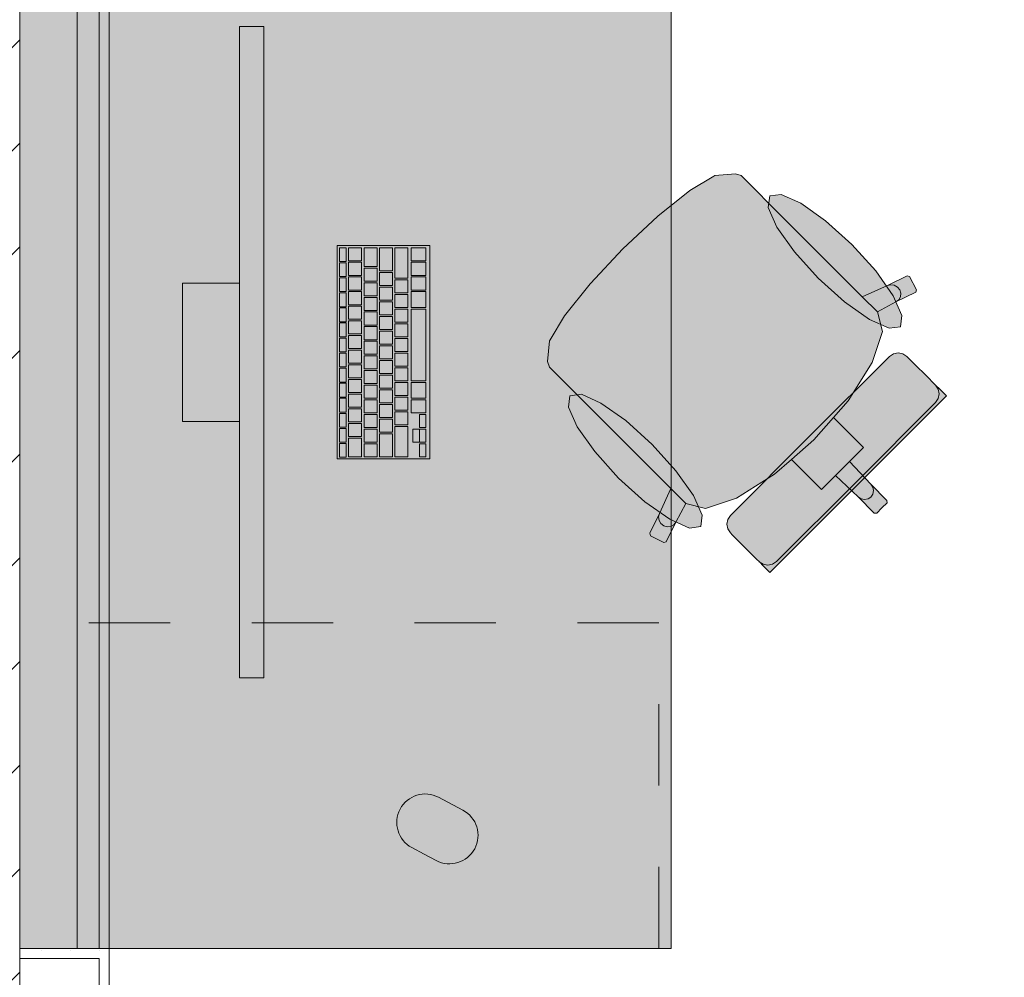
# Model space of a CAD drawing. Header units: metres. Extents: x -3.6 to 84.5, y -11 to 16.8.
# Tile 109 of 256: x 25.8 to 27, y 1 to 2.2. Entities that reach past the tile are written whole.
import ezdxf

# ---------------------------------------------------------------- set-up
doc = ezdxf.new("R2010")
doc.units = ezdxf.units.M
doc.header["$MEASUREMENT"] = 0
doc.linetypes.add('Strichlinie eng', pattern=[0.115, 0.075, -0.04])
doc.linetypes.add('Wipeout_Contour', pattern=[1, 0, -1])
for name, color, linetype in [('605 - Struktur.Wand Innen', 7, 'Continuous'), ('701 - Einrichtung.Möbel', 7, 'Continuous'), ('Neubau_606 - Struktur.Wand Innen Ausbau', 7, 'Continuous'), ('Neubau_653 - Abdeckung.TB Verkofferung', 7, 'Continuous')]:
    doc.layers.add(name, color=color, linetype=linetype)
pattern_1 = [(45, (0, 0), (-0.01767767, 0.01767767), [0, -0.025])]

msp = doc.modelspace()

# ---------------------------------------------------------------- hatches: boundary and pattern name
at = {"layer": '701 - Einrichtung.Möbel', "linetype": 'Continuous', "lineweight": 0, "true_color": 0x3a3a3a}
for points in [[(25.8, 3.01), (25.8, 1.01), (26.6, 1.01), (26.6, 2.21), (28, 2.21), (28, 3.01)], [(26.0999, 2.1421), (26.0699, 2.1421), (26.0699, 1.3421), (26.0999, 1.3421)], [(26.7223, 1.923), (26.7028, 1.9425), (26.6861, 1.9592), (26.6791, 1.9615), (26.6539, 1.9592), (26.6524, 1.9586), (26.623, 1.9407), (26.5839, 1.9093), (26.5833, 1.9088), (26.5409, 1.8691), (26.8591, 1.5509), (26.8653, 1.5571), (26.8652, 1.5602), (26.8453, 1.5801), (26.8193, 1.608), (26.8365, 1.6251), (26.8204, 1.6412), (26.7995, 1.6621), (26.8174, 1.6826), (26.847, 1.7294), (26.8597, 1.7677), (26.8536, 1.7916), (26.8763, 1.8039), (26.9006, 1.8159), (26.9016, 1.8189), (26.8931, 1.835), (26.8901, 1.8361), (26.8658, 1.824), (26.835, 1.8102)], [(26.8222, 1.8744), (26.7899, 1.9036), (26.7594, 1.9251), (26.7352, 1.9359), (26.7212, 1.9341), (26.7194, 1.9201), (26.7301, 1.8959), (26.7517, 1.8654), (26.7809, 1.8331), (26.8132, 1.8039), (26.8438, 1.7823), (26.8679, 1.7716), (26.8819, 1.7733), (26.8837, 1.7874), (26.873, 1.8115), (26.8514, 1.842)], [(26.3039, 1.8731), (26.1899, 1.8731), (26.1899, 1.6111), (26.3039, 1.6111)], [(26.2009, 1.8621), (26.2009, 1.8704), (26.2007, 1.8706), (26.1931, 1.8706), (26.1929, 1.8704), (26.1929, 1.8538), (26.1931, 1.8536), (26.2007, 1.8536), (26.2009, 1.8538)], [(26.2199, 1.8626), (26.2199, 1.8704), (26.2197, 1.8706), (26.2041, 1.8706), (26.2039, 1.8704), (26.2039, 1.8548), (26.2041, 1.8546), (26.2197, 1.8546), (26.2199, 1.8548)], [(26.2389, 1.8591), (26.2389, 1.8704), (26.2387, 1.8706), (26.2231, 1.8706), (26.2229, 1.8704), (26.2229, 1.8478), (26.2231, 1.8476), (26.2387, 1.8476), (26.2389, 1.8478)], [(26.2579, 1.8564), (26.2579, 1.8704), (26.2577, 1.8706), (26.2421, 1.8706), (26.2419, 1.8704), (26.2419, 1.8423), (26.2421, 1.8421), (26.2577, 1.8421), (26.2579, 1.8423)], [(26.2769, 1.8519), (26.2769, 1.8704), (26.2767, 1.8706), (26.2611, 1.8706), (26.2609, 1.8704), (26.2609, 1.8333), (26.2611, 1.8331), (26.2767, 1.8331), (26.2769, 1.8333)], [(26.2989, 1.8626), (26.2989, 1.8704), (26.2987, 1.8706), (26.2811, 1.8706), (26.2809, 1.8704), (26.2809, 1.8548), (26.2811, 1.8546), (26.2987, 1.8546), (26.2989, 1.8548)], [(26.4869, 1.6877), (26.5997, 1.5749), (26.5859, 1.5442), (26.5739, 1.5199), (26.5749, 1.5168), (26.591, 1.5084), (26.594, 1.5093), (26.606, 1.5336), (26.6184, 1.5564), (26.6423, 1.5503), (26.6806, 1.5629), (26.7273, 1.5925), (26.7478, 1.6105), (26.7687, 1.5896), (26.7848, 1.5735), (26.802, 1.5906), (26.8298, 1.5646), (26.8497, 1.5447), (26.8529, 1.5447), (26.8591, 1.5509), (26.5409, 1.8691), (26.5011, 1.8267), (26.5006, 1.8261), (26.4692, 1.7869), (26.4514, 1.7576), (26.4508, 1.756), (26.4484, 1.7309), (26.4507, 1.7239), (26.4675, 1.7071)], [(26.2009, 1.8436), (26.2009, 1.8519), (26.2007, 1.8521), (26.1931, 1.8521), (26.1929, 1.8519), (26.1929, 1.8353), (26.1931, 1.8351), (26.2007, 1.8351), (26.2009, 1.8353)], [(26.2199, 1.8446), (26.2199, 1.8524), (26.2197, 1.8526), (26.2041, 1.8526), (26.2039, 1.8524), (26.2039, 1.8368), (26.2041, 1.8366), (26.2197, 1.8366), (26.2199, 1.8368)], [(26.2989, 1.8446), (26.2989, 1.8524), (26.2987, 1.8526), (26.2811, 1.8526), (26.2809, 1.8524), (26.2809, 1.8368), (26.2811, 1.8366), (26.2987, 1.8366), (26.2989, 1.8368)], [(26.2389, 1.8376), (26.2389, 1.8454), (26.2387, 1.8456), (26.2231, 1.8456), (26.2229, 1.8454), (26.2229, 1.8298), (26.2231, 1.8296), (26.2387, 1.8296), (26.2389, 1.8298)], [(26.2579, 1.8321), (26.2579, 1.8399), (26.2577, 1.8401), (26.2421, 1.8401), (26.2419, 1.8399), (26.2419, 1.8243), (26.2421, 1.8241), (26.2577, 1.8241), (26.2579, 1.8243)], [(26.0699, 1.6571), (26.0699, 1.8271), (25.9999, 1.8271), (25.9999, 1.6571)], [(26.2009, 1.8251), (26.2009, 1.8334), (26.2007, 1.8336), (26.1931, 1.8336), (26.1929, 1.8334), (26.1929, 1.8168), (26.1931, 1.8166), (26.2007, 1.8166), (26.2009, 1.8168)], [(26.2199, 1.8266), (26.2199, 1.8344), (26.2197, 1.8346), (26.2041, 1.8346), (26.2039, 1.8344), (26.2039, 1.8188), (26.2041, 1.8186), (26.2197, 1.8186), (26.2199, 1.8188)], [(26.2389, 1.8196), (26.2389, 1.8274), (26.2387, 1.8276), (26.2231, 1.8276), (26.2229, 1.8274), (26.2229, 1.8118), (26.2231, 1.8116), (26.2387, 1.8116), (26.2389, 1.8118)], [(26.2769, 1.8231), (26.2769, 1.8309), (26.2767, 1.8311), (26.2611, 1.8311), (26.2609, 1.8309), (26.2609, 1.8153), (26.2611, 1.8151), (26.2767, 1.8151), (26.2769, 1.8153)], [(26.2989, 1.8266), (26.2989, 1.8344), (26.2987, 1.8346), (26.2811, 1.8346), (26.2809, 1.8344), (26.2809, 1.8188), (26.2811, 1.8186), (26.2987, 1.8186), (26.2989, 1.8188)], [(26.2009, 1.8066), (26.2009, 1.8149), (26.2007, 1.8151), (26.1931, 1.8151), (26.1929, 1.8149), (26.1929, 1.7983), (26.1931, 1.7981), (26.2007, 1.7981), (26.2009, 1.7983)], [(26.2199, 1.8086), (26.2199, 1.8164), (26.2197, 1.8166), (26.2041, 1.8166), (26.2039, 1.8164), (26.2039, 1.8008), (26.2041, 1.8006), (26.2197, 1.8006), (26.2199, 1.8008)], [(26.2579, 1.8141), (26.2579, 1.8219), (26.2577, 1.8221), (26.2421, 1.8221), (26.2419, 1.8219), (26.2419, 1.8063), (26.2421, 1.8061), (26.2577, 1.8061), (26.2579, 1.8063)], [(26.2989, 1.8069), (26.2989, 1.8164), (26.2987, 1.8166), (26.2811, 1.8166), (26.2809, 1.8164), (26.2809, 1.7973), (26.2811, 1.7971), (26.2987, 1.7971), (26.2989, 1.7973)], [(26.2389, 1.8016), (26.2389, 1.8094), (26.2387, 1.8096), (26.2231, 1.8096), (26.2229, 1.8094), (26.2229, 1.7938), (26.2231, 1.7936), (26.2387, 1.7936), (26.2389, 1.7938)], [(26.2579, 1.7961), (26.2579, 1.8039), (26.2577, 1.8041), (26.2421, 1.8041), (26.2419, 1.8039), (26.2419, 1.7883), (26.2421, 1.7881), (26.2577, 1.7881), (26.2579, 1.7883)], [(26.2769, 1.8051), (26.2769, 1.8129), (26.2767, 1.8131), (26.2611, 1.8131), (26.2609, 1.8129), (26.2609, 1.7973), (26.2611, 1.7971), (26.2767, 1.7971), (26.2769, 1.7973)], [(26.2009, 1.7881), (26.2009, 1.7964), (26.2007, 1.7966), (26.1931, 1.7966), (26.1929, 1.7964), (26.1929, 1.7798), (26.1931, 1.7796), (26.2007, 1.7796), (26.2009, 1.7798)], [(26.2199, 1.7906), (26.2199, 1.7984), (26.2197, 1.7986), (26.2041, 1.7986), (26.2039, 1.7984), (26.2039, 1.7828), (26.2041, 1.7826), (26.2197, 1.7826), (26.2199, 1.7828)], [(26.2389, 1.7836), (26.2389, 1.7914), (26.2387, 1.7916), (26.2231, 1.7916), (26.2229, 1.7914), (26.2229, 1.7758), (26.2231, 1.7756), (26.2387, 1.7756), (26.2389, 1.7758)], [(26.2769, 1.7871), (26.2769, 1.7949), (26.2767, 1.7951), (26.2611, 1.7951), (26.2609, 1.7949), (26.2609, 1.7793), (26.2611, 1.7791), (26.2767, 1.7791), (26.2769, 1.7793)], [(26.2989, 1.7511), (26.2989, 1.7949), (26.2987, 1.7951), (26.2811, 1.7951), (26.2809, 1.7949), (26.2809, 1.7073), (26.2811, 1.7071), (26.2987, 1.7071), (26.2989, 1.7073)], [(26.2009, 1.7696), (26.2009, 1.7779), (26.2007, 1.7781), (26.1931, 1.7781), (26.1929, 1.7779), (26.1929, 1.7613), (26.1931, 1.7611), (26.2007, 1.7611), (26.2009, 1.7613)], [(26.2199, 1.7726), (26.2199, 1.7804), (26.2197, 1.7806), (26.2041, 1.7806), (26.2039, 1.7804), (26.2039, 1.7648), (26.2041, 1.7646), (26.2197, 1.7646), (26.2199, 1.7648)], [(26.2579, 1.7781), (26.2579, 1.7859), (26.2577, 1.7861), (26.2421, 1.7861), (26.2419, 1.7859), (26.2419, 1.7703), (26.2421, 1.7701), (26.2577, 1.7701), (26.2579, 1.7703)], [(26.2389, 1.7656), (26.2389, 1.7734), (26.2387, 1.7736), (26.2231, 1.7736), (26.2229, 1.7734), (26.2229, 1.7578), (26.2231, 1.7576), (26.2387, 1.7576), (26.2389, 1.7578)], [(26.2579, 1.7601), (26.2579, 1.7679), (26.2577, 1.7681), (26.2421, 1.7681), (26.2419, 1.7679), (26.2419, 1.7523), (26.2421, 1.7521), (26.2577, 1.7521), (26.2579, 1.7523)], [(26.2769, 1.7691), (26.2769, 1.7769), (26.2767, 1.7771), (26.2611, 1.7771), (26.2609, 1.7769), (26.2609, 1.7613), (26.2611, 1.7611), (26.2767, 1.7611), (26.2769, 1.7613)], [(26.2009, 1.7511), (26.2009, 1.7594), (26.2007, 1.7596), (26.1931, 1.7596), (26.1929, 1.7594), (26.1929, 1.7428), (26.1931, 1.7426), (26.2007, 1.7426), (26.2009, 1.7428)], [(26.2199, 1.7546), (26.2199, 1.7624), (26.2197, 1.7626), (26.2041, 1.7626), (26.2039, 1.7624), (26.2039, 1.7468), (26.2041, 1.7466), (26.2197, 1.7466), (26.2199, 1.7468)], [(26.2389, 1.7476), (26.2389, 1.7554), (26.2387, 1.7556), (26.2231, 1.7556), (26.2229, 1.7554), (26.2229, 1.7398), (26.2231, 1.7396), (26.2387, 1.7396), (26.2389, 1.7398)], [(26.2769, 1.7511), (26.2769, 1.7589), (26.2767, 1.7591), (26.2611, 1.7591), (26.2609, 1.7589), (26.2609, 1.7433), (26.2611, 1.7431), (26.2767, 1.7431), (26.2769, 1.7433)], [(26.2199, 1.7366), (26.2199, 1.7444), (26.2197, 1.7446), (26.2041, 1.7446), (26.2039, 1.7444), (26.2039, 1.7288), (26.2041, 1.7286), (26.2197, 1.7286), (26.2199, 1.7288)], [(26.2579, 1.7421), (26.2579, 1.7499), (26.2577, 1.7501), (26.2421, 1.7501), (26.2419, 1.7499), (26.2419, 1.7343), (26.2421, 1.7341), (26.2577, 1.7341), (26.2579, 1.7343)], [(26.2009, 1.7326), (26.2009, 1.7409), (26.2007, 1.7411), (26.1931, 1.7411), (26.1929, 1.7409), (26.1929, 1.7243), (26.1931, 1.7241), (26.2007, 1.7241), (26.2009, 1.7243)], [(26.2389, 1.7296), (26.2389, 1.7374), (26.2387, 1.7376), (26.2231, 1.7376), (26.2229, 1.7374), (26.2229, 1.7218), (26.2231, 1.7216), (26.2387, 1.7216), (26.2389, 1.7218)], [(26.2579, 1.7241), (26.2579, 1.7319), (26.2577, 1.7321), (26.2421, 1.7321), (26.2419, 1.7319), (26.2419, 1.7163), (26.2421, 1.7161), (26.2577, 1.7161), (26.2579, 1.7163)], [(26.2769, 1.7331), (26.2769, 1.7409), (26.2767, 1.7411), (26.2611, 1.7411), (26.2609, 1.7409), (26.2609, 1.7253), (26.2611, 1.7251), (26.2767, 1.7251), (26.2769, 1.7253)], [(26.8682, 1.737), (26.7706, 1.6394), (26.8297, 1.5802), (26.9382, 1.6887), (26.9329, 1.694), (26.9305, 1.6964), (26.925, 1.7019), (26.9225, 1.7043), (26.9154, 1.7115), (26.898, 1.7289), (26.8922, 1.7346), (26.8898, 1.7371), (26.8849, 1.7404), (26.879, 1.7415), (26.8732, 1.7403)], [(26.2009, 1.7141), (26.2009, 1.7224), (26.2007, 1.7226), (26.1931, 1.7226), (26.1929, 1.7224), (26.1929, 1.7058), (26.1931, 1.7056), (26.2007, 1.7056), (26.2009, 1.7058)], [(26.2199, 1.7186), (26.2199, 1.7264), (26.2197, 1.7266), (26.2041, 1.7266), (26.2039, 1.7264), (26.2039, 1.7108), (26.2041, 1.7106), (26.2197, 1.7106), (26.2199, 1.7108)], [(26.2389, 1.7116), (26.2389, 1.7194), (26.2387, 1.7196), (26.2231, 1.7196), (26.2229, 1.7194), (26.2229, 1.7038), (26.2231, 1.7036), (26.2387, 1.7036), (26.2389, 1.7038)], [(26.2769, 1.7151), (26.2769, 1.7229), (26.2767, 1.7231), (26.2611, 1.7231), (26.2609, 1.7229), (26.2609, 1.7073), (26.2611, 1.7071), (26.2767, 1.7071), (26.2769, 1.7073)], [(26.2199, 1.7006), (26.2199, 1.7084), (26.2197, 1.7086), (26.2041, 1.7086), (26.2039, 1.7084), (26.2039, 1.6928), (26.2041, 1.6926), (26.2197, 1.6926), (26.2199, 1.6928)], [(26.2579, 1.7061), (26.2579, 1.7139), (26.2577, 1.7141), (26.2421, 1.7141), (26.2419, 1.7139), (26.2419, 1.6983), (26.2421, 1.6981), (26.2577, 1.6981), (26.2579, 1.6983)], [(26.2009, 1.6956), (26.2009, 1.7039), (26.2007, 1.7041), (26.1931, 1.7041), (26.1929, 1.7039), (26.1929, 1.6873), (26.1931, 1.6871), (26.2007, 1.6871), (26.2009, 1.6873)], [(26.2389, 1.6936), (26.2389, 1.7014), (26.2387, 1.7016), (26.2231, 1.7016), (26.2229, 1.7014), (26.2229, 1.6858), (26.2231, 1.6856), (26.2387, 1.6856), (26.2389, 1.6858)], [(26.2579, 1.6881), (26.2579, 1.6959), (26.2577, 1.6961), (26.2421, 1.6961), (26.2419, 1.6959), (26.2419, 1.6803), (26.2421, 1.6801), (26.2577, 1.6801), (26.2579, 1.6803)], [(26.2769, 1.6971), (26.2769, 1.7049), (26.2767, 1.7051), (26.2611, 1.7051), (26.2609, 1.7049), (26.2609, 1.6893), (26.2611, 1.6891), (26.2767, 1.6891), (26.2769, 1.6893)], [(26.2989, 1.6954), (26.2989, 1.7049), (26.2987, 1.7051), (26.2811, 1.7051), (26.2809, 1.7049), (26.2809, 1.6858), (26.2811, 1.6856), (26.2987, 1.6856), (26.2989, 1.6858)], [(26.2009, 1.6771), (26.2009, 1.6854), (26.2007, 1.6856), (26.1931, 1.6856), (26.1929, 1.6854), (26.1929, 1.6688), (26.1931, 1.6686), (26.2007, 1.6686), (26.2009, 1.6688)], [(26.2199, 1.6826), (26.2199, 1.6904), (26.2197, 1.6906), (26.2041, 1.6906), (26.2039, 1.6904), (26.2039, 1.6748), (26.2041, 1.6746), (26.2197, 1.6746), (26.2199, 1.6748)], [(26.2389, 1.6756), (26.2389, 1.6834), (26.2387, 1.6836), (26.2231, 1.6836), (26.2229, 1.6834), (26.2229, 1.6678), (26.2231, 1.6676), (26.2387, 1.6676), (26.2389, 1.6678)], [(26.2769, 1.6791), (26.2769, 1.6869), (26.2767, 1.6871), (26.2611, 1.6871), (26.2609, 1.6869), (26.2609, 1.6713), (26.2611, 1.6711), (26.2767, 1.6711), (26.2769, 1.6713)], [(26.2989, 1.6756), (26.2989, 1.6834), (26.2987, 1.6836), (26.2811, 1.6836), (26.2809, 1.6834), (26.2809, 1.6678), (26.2811, 1.6676), (26.2987, 1.6676), (26.2989, 1.6678)], [(26.5356, 1.5877), (26.5679, 1.5585), (26.5985, 1.537), (26.6226, 1.5262), (26.6366, 1.528), (26.6384, 1.542), (26.6277, 1.5662), (26.6061, 1.5967), (26.5769, 1.629), (26.5446, 1.6582), (26.514, 1.6798), (26.4899, 1.6905), (26.4759, 1.6887), (26.4741, 1.6747), (26.4848, 1.6506), (26.5064, 1.6201)], [(26.2199, 1.6646), (26.2199, 1.6724), (26.2197, 1.6726), (26.2041, 1.6726), (26.2039, 1.6724), (26.2039, 1.6568), (26.2041, 1.6566), (26.2197, 1.6566), (26.2199, 1.6568)], [(26.2579, 1.6701), (26.2579, 1.6779), (26.2577, 1.6781), (26.2421, 1.6781), (26.2419, 1.6779), (26.2419, 1.6623), (26.2421, 1.6621), (26.2577, 1.6621), (26.2579, 1.6623)], [(26.2769, 1.6611), (26.2769, 1.6689), (26.2767, 1.6691), (26.2611, 1.6691), (26.2609, 1.6689), (26.2609, 1.6533), (26.2611, 1.6531), (26.2767, 1.6531), (26.2769, 1.6533)], [(26.2009, 1.6586), (26.2009, 1.6669), (26.2007, 1.6671), (26.1931, 1.6671), (26.1929, 1.6669), (26.1929, 1.6503), (26.1931, 1.6501), (26.2007, 1.6501), (26.2009, 1.6503)], [(26.2389, 1.6576), (26.2389, 1.6654), (26.2387, 1.6656), (26.2231, 1.6656), (26.2229, 1.6654), (26.2229, 1.6498), (26.2231, 1.6496), (26.2387, 1.6496), (26.2389, 1.6498)], [(26.2579, 1.6521), (26.2579, 1.6599), (26.2577, 1.6601), (26.2421, 1.6601), (26.2419, 1.6599), (26.2419, 1.6443), (26.2421, 1.6441), (26.2577, 1.6441), (26.2579, 1.6443)], [(26.2989, 1.6576), (26.2989, 1.6654), (26.2987, 1.6656), (26.2911, 1.6656), (26.2909, 1.6654), (26.2909, 1.6498), (26.2911, 1.6496), (26.2987, 1.6496), (26.2989, 1.6498)], [(26.2009, 1.6401), (26.2009, 1.6484), (26.2007, 1.6486), (26.1931, 1.6486), (26.1929, 1.6484), (26.1929, 1.6318), (26.1931, 1.6316), (26.2007, 1.6316), (26.2009, 1.6318)], [(26.2199, 1.6466), (26.2199, 1.6544), (26.2197, 1.6546), (26.2041, 1.6546), (26.2039, 1.6544), (26.2039, 1.6388), (26.2041, 1.6386), (26.2197, 1.6386), (26.2199, 1.6388)], [(26.2389, 1.6396), (26.2389, 1.6474), (26.2387, 1.6476), (26.2231, 1.6476), (26.2229, 1.6474), (26.2229, 1.6318), (26.2231, 1.6316), (26.2387, 1.6316), (26.2389, 1.6318)], [(26.2769, 1.6324), (26.2769, 1.6509), (26.2767, 1.6511), (26.2611, 1.6511), (26.2609, 1.6509), (26.2609, 1.6138), (26.2611, 1.6136), (26.2767, 1.6136), (26.2769, 1.6138)], [(26.2909, 1.6396), (26.2909, 1.6474), (26.2907, 1.6476), (26.2831, 1.6476), (26.2829, 1.6474), (26.2829, 1.6318), (26.2831, 1.6316), (26.2907, 1.6316), (26.2909, 1.6318)], [(26.2989, 1.6396), (26.2989, 1.6474), (26.2987, 1.6476), (26.2911, 1.6476), (26.2909, 1.6474), (26.2909, 1.6318), (26.2911, 1.6316), (26.2987, 1.6316), (26.2989, 1.6318)], [(26.2199, 1.6251), (26.2199, 1.6364), (26.2197, 1.6366), (26.2041, 1.6366), (26.2039, 1.6364), (26.2039, 1.6138), (26.2041, 1.6136), (26.2197, 1.6136), (26.2199, 1.6138)], [(26.2579, 1.6279), (26.2579, 1.6419), (26.2577, 1.6421), (26.2421, 1.6421), (26.2419, 1.6419), (26.2419, 1.6138), (26.2421, 1.6136), (26.2577, 1.6136), (26.2579, 1.6138)], [(26.673, 1.5418), (26.6696, 1.5368), (26.6684, 1.5309), (26.6696, 1.5251), (26.6729, 1.5202), (26.6753, 1.5177), (26.6811, 1.5119), (26.6985, 1.4946), (26.7056, 1.4874), (26.7081, 1.485), (26.7136, 1.4794), (26.716, 1.477), (26.7213, 1.4718), (26.8297, 1.5802), (26.7706, 1.6394)], [(26.2009, 1.6216), (26.2009, 1.6299), (26.2007, 1.6301), (26.1931, 1.6301), (26.1929, 1.6299), (26.1929, 1.6133), (26.1931, 1.6131), (26.2007, 1.6131), (26.2009, 1.6133)], [(26.2389, 1.6216), (26.2389, 1.6294), (26.2387, 1.6296), (26.2231, 1.6296), (26.2229, 1.6294), (26.2229, 1.6138), (26.2231, 1.6136), (26.2387, 1.6136), (26.2389, 1.6138)], [(26.2989, 1.6216), (26.2989, 1.6294), (26.2987, 1.6296), (26.2911, 1.6296), (26.2909, 1.6294), (26.2909, 1.6138), (26.2911, 1.6136), (26.2987, 1.6136), (26.2989, 1.6138)], [(26.2966, 1.1258), (26.3116, 1.1179, 1), (26.3444, 1.1797), (26.3144, 1.1956, 0.994302), (26.2816, 1.1338)]]:
    msp.add_hatch(color=250, dxfattribs=at).paths.add_polyline_path(points)
at = {"layer": 'Neubau_606 - Struktur.Wand Innen Ausbau', "linetype": 'Continuous', "lineweight": 0, "true_color": 0x000000}
h = msp.add_hatch(dxfattribs=at)
h.set_pattern_fill('Gips_0001', color=18, style=0, pattern_type=2)
h.set_pattern_definition(pattern_1)
h.paths.add_polyline_path([(25.8975, 0.9975), (25.91, 1.01), (25.8975, 1.01)])
h = msp.add_hatch(dxfattribs=at)
h.set_pattern_fill('Gips_0001', color=18, style=0, pattern_type=2)
h.set_pattern_definition(pattern_1)
h.paths.add_polyline_path([(25.8975, 0.9975), (25.91, 0.9975), (25.91, 1.01)])
h = msp.add_hatch(dxfattribs=at)
h.set_pattern_fill('Gips_0001', color=18, style=0, pattern_type=2)
h.set_pattern_definition(pattern_1)
h.paths.add_polyline_path([(25.8975, 0.9975), (25.8975, 0.255), (25.91, 0.255), (25.91, 0.9975)])
at = {"layer": 'Neubau_653 - Abdeckung.TB Verkofferung', "linetype": 'Continuous', "lineweight": 0, "true_color": 0x000000}
h = msp.add_hatch(dxfattribs=at)
h.set_pattern_fill('Gips_0001', color=18, style=0, pattern_type=2)
h.set_pattern_definition(pattern_1)
h.paths.add_polyline_path([(25.91, 1.01), (25.91, 5.0505), (25.8975, 5.0505), (25.8975, 1.01)])

# ---------------------------------------------------------------- linework, layer by layer
at = {"layer": '701 - Einrichtung.Möbel', "color": 7, "linetype": 'Continuous', "lineweight": 5, "true_color": 0xebebeb}
for p, q in [((26.6539, 1.9592), (26.6791, 1.9615)), ((26.6791, 1.9615), (26.6861, 1.9592)), ((26.623, 1.9407), (26.6524, 1.9586)), ((26.6524, 1.9586), (26.6539, 1.9592)), ((26.6861, 1.9592), (26.7028, 1.9425)), ((26.5839, 1.9093), (26.623, 1.9407)), ((26.7028, 1.9425), (26.7223, 1.923)), ((26.7223, 1.923), (26.835, 1.8102)), ((26.5409, 1.8691), (26.5833, 1.9088)), ((26.5833, 1.9088), (26.5839, 1.9093)), ((26.5409, 1.8691), (26.5011, 1.8267)), ((26.5011, 1.8267), (26.5006, 1.8261)), ((26.8658, 1.824), (26.8901, 1.8361)), ((26.8901, 1.8361), (26.8931, 1.835)), ((26.8931, 1.835), (26.9016, 1.8189)), ((26.5006, 1.8261), (26.4692, 1.7869)), ((26.835, 1.8102), (26.8658, 1.824)), ((26.8658, 1.824), (26.8699, 1.8251)), ((26.8699, 1.8251), (26.8743, 1.8245)), ((26.8743, 1.8245), (26.8781, 1.8223)), ((26.9006, 1.8159), (26.8763, 1.8039)), ((26.8781, 1.8223), (26.8809, 1.8189)), ((26.8809, 1.8189), (26.8822, 1.8146)), ((26.8822, 1.8146), (26.8818, 1.8103)), ((26.9016, 1.8189), (26.9006, 1.8159)), ((26.8535, 1.7918), (26.835, 1.8102)), ((26.8763, 1.8039), (26.8536, 1.7916)), ((26.8797, 1.8065), (26.8763, 1.8039)), ((26.8818, 1.8103), (26.8797, 1.8065)), ((26.8535, 1.7918), (26.8536, 1.7916)), ((26.8536, 1.7916), (26.8597, 1.7677)), ((26.4692, 1.7869), (26.4514, 1.7576)), ((26.8597, 1.7677), (26.847, 1.7294)), ((26.4508, 1.756), (26.4484, 1.7309)), ((26.4514, 1.7576), (26.4508, 1.756)), ((26.4484, 1.7309), (26.4507, 1.7239)), ((26.7706, 1.6394), (26.8682, 1.737)), ((26.8682, 1.737), (26.8732, 1.7403)), ((26.8732, 1.7403), (26.879, 1.7415)), ((26.879, 1.7415), (26.8849, 1.7404)), ((26.8849, 1.7404), (26.8898, 1.7371)), ((26.8898, 1.7371), (26.8922, 1.7346)), ((26.8922, 1.7346), (26.898, 1.7289)), ((26.4507, 1.7239), (26.4675, 1.7071)), ((26.847, 1.7294), (26.8174, 1.6826)), ((26.898, 1.7289), (26.9154, 1.7115)), ((26.4675, 1.7071), (26.4869, 1.6877)), ((26.9154, 1.7115), (26.9225, 1.7043)), ((26.9225, 1.7043), (26.925, 1.7019)), ((26.9283, 1.6969), (26.925, 1.7019)), ((26.925, 1.7019), (26.9305, 1.6964)), ((26.9294, 1.6911), (26.9283, 1.6969)), ((26.9305, 1.6964), (26.9329, 1.694)), ((26.9329, 1.694), (26.9382, 1.6887)), ((26.4869, 1.6877), (26.5997, 1.5749)), ((26.8174, 1.6826), (26.7995, 1.6621)), ((26.9382, 1.6887), (26.8297, 1.5802)), ((26.9249, 1.6803), (26.9282, 1.6852)), ((26.9282, 1.6852), (26.9294, 1.6911)), ((26.8273, 1.5827), (26.9249, 1.6803)), ((26.7995, 1.6621), (26.7754, 1.6346)), ((26.7995, 1.6621), (26.8204, 1.6412)), ((26.7706, 1.6394), (26.673, 1.5418)), ((26.7478, 1.6105), (26.7754, 1.6346)), ((26.8204, 1.6412), (26.8365, 1.6251)), ((26.8365, 1.6251), (26.8193, 1.608)), ((26.7273, 1.5925), (26.7478, 1.6105)), ((26.7478, 1.6105), (26.7687, 1.5896)), ((26.802, 1.5906), (26.8107, 1.5993)), ((26.8193, 1.608), (26.8107, 1.5993)), ((26.8193, 1.608), (26.8453, 1.5801)), ((26.6806, 1.5629), (26.7273, 1.5925)), ((26.7687, 1.5896), (26.7848, 1.5735)), ((26.7848, 1.5735), (26.802, 1.5906)), ((26.802, 1.5906), (26.8298, 1.5646)), ((26.5997, 1.5749), (26.5859, 1.5442)), ((26.6182, 1.5564), (26.5997, 1.5749)), ((26.7213, 1.4718), (26.8297, 1.5802)), ((26.8273, 1.5827), (26.7297, 1.4851)), ((26.8453, 1.5801), (26.8478, 1.5765)), ((26.8453, 1.5801), (26.8652, 1.5602)), ((26.8478, 1.5765), (26.8487, 1.5722)), ((26.6423, 1.5503), (26.6806, 1.5629)), ((26.8298, 1.5646), (26.8335, 1.5622)), ((26.8298, 1.5646), (26.8497, 1.5447)), ((26.8335, 1.5622), (26.8378, 1.5612)), ((26.8378, 1.5612), (26.8421, 1.562)), ((26.8421, 1.562), (26.8456, 1.5643)), ((26.848, 1.5679), (26.8456, 1.5643)), ((26.8487, 1.5722), (26.848, 1.5679)), ((26.8652, 1.5602), (26.8653, 1.5571)), ((26.606, 1.5336), (26.6184, 1.5564)), ((26.6182, 1.5564), (26.6184, 1.5564)), ((26.6184, 1.5564), (26.6423, 1.5503)), ((26.8529, 1.5447), (26.8591, 1.5509)), ((26.8653, 1.5571), (26.8591, 1.5509)), ((26.5859, 1.5442), (26.5739, 1.5199)), ((26.5859, 1.5442), (26.5848, 1.54)), ((26.5848, 1.54), (26.5854, 1.5357)), ((26.6696, 1.5368), (26.6684, 1.5309)), ((26.673, 1.5418), (26.6696, 1.5368)), ((26.8497, 1.5447), (26.8529, 1.5447)), ((26.5854, 1.5357), (26.5876, 1.5318)), ((26.5876, 1.5318), (26.5911, 1.5291)), ((26.5911, 1.5291), (26.5953, 1.5278)), ((26.594, 1.5093), (26.606, 1.5336)), ((26.5953, 1.5278), (26.5996, 1.5282)), ((26.5996, 1.5282), (26.6034, 1.5303)), ((26.6034, 1.5303), (26.606, 1.5336)), ((26.6684, 1.5309), (26.6696, 1.5251)), ((26.6696, 1.5251), (26.6729, 1.5202)), ((26.5739, 1.5199), (26.5749, 1.5168)), ((26.5749, 1.5168), (26.591, 1.5084)), ((26.6729, 1.5202), (26.6753, 1.5177)), ((26.6753, 1.5177), (26.6811, 1.5119)), ((26.6811, 1.5119), (26.6985, 1.4946)), ((26.591, 1.5084), (26.594, 1.5093)), ((26.6985, 1.4946), (26.7056, 1.4874)), ((26.7056, 1.4874), (26.7081, 1.485)), ((26.7081, 1.485), (26.7136, 1.4794)), ((26.713, 1.4817), (26.7081, 1.4849)), ((26.7189, 1.4805), (26.713, 1.4817)), ((26.7136, 1.4794), (26.716, 1.477)), ((26.716, 1.477), (26.7213, 1.4718)), ((26.7247, 1.4817), (26.7189, 1.4805)), ((26.7297, 1.4851), (26.7247, 1.4817))]:
    msp.add_line(p, q, dxfattribs=at)
at = {"layer": '701 - Einrichtung.Möbel', "color": 7, "linetype": 'Strichlinie eng', "lineweight": 5, "true_color": 0xebebeb}
for p, q in [((26.585, 1.41), (25.8, 1.41)), ((26.585, 1.01), (26.585, 1.41))]:
    msp.add_line(p, q, dxfattribs=at)
at = {"layer": '701 - Einrichtung.Möbel', "color": 7, "linetype": 'Continuous', "lineweight": 5, "true_color": 0xebebeb, "flags": 128}
for points in [[(25.8, 3.01), (25.8, 1.01), (26.6, 1.01), (26.6, 2.21), (28, 2.21), (28, 3.01)], [(26.0999, 2.1421), (26.0999, 1.3421), (26.0699, 1.3421), (26.0699, 2.1421)], [(26.8222, 1.8744), (26.8514, 1.842), (26.873, 1.8115), (26.8837, 1.7874), (26.8819, 1.7733), (26.8679, 1.7716), (26.8438, 1.7823), (26.8132, 1.8039), (26.7809, 1.8331), (26.7517, 1.8654), (26.7301, 1.8959), (26.7194, 1.9201), (26.7212, 1.9341), (26.7352, 1.9359), (26.7594, 1.9251), (26.7899, 1.9036)], [(26.3039, 1.8731), (26.3039, 1.6111), (26.1899, 1.6111), (26.1899, 1.8731)], [(26.2009, 1.8621), (26.2009, 1.8538), (26.2007, 1.8536), (26.1931, 1.8536), (26.1929, 1.8538), (26.1929, 1.8704), (26.1931, 1.8706), (26.2007, 1.8706), (26.2009, 1.8704)], [(26.2199, 1.8626), (26.2199, 1.8548), (26.2197, 1.8546), (26.2041, 1.8546), (26.2039, 1.8548), (26.2039, 1.8704), (26.2041, 1.8706), (26.2197, 1.8706), (26.2199, 1.8704)], [(26.2389, 1.8591), (26.2389, 1.8478), (26.2387, 1.8476), (26.2231, 1.8476), (26.2229, 1.8478), (26.2229, 1.8704), (26.2231, 1.8706), (26.2387, 1.8706), (26.2389, 1.8704)], [(26.2579, 1.8564), (26.2579, 1.8423), (26.2577, 1.8421), (26.2421, 1.8421), (26.2419, 1.8423), (26.2419, 1.8704), (26.2421, 1.8706), (26.2577, 1.8706), (26.2579, 1.8704)], [(26.2769, 1.8519), (26.2769, 1.8333), (26.2767, 1.8331), (26.2611, 1.8331), (26.2609, 1.8333), (26.2609, 1.8704), (26.2611, 1.8706), (26.2767, 1.8706), (26.2769, 1.8704)], [(26.2989, 1.8626), (26.2989, 1.8548), (26.2987, 1.8546), (26.2811, 1.8546), (26.2809, 1.8548), (26.2809, 1.8704), (26.2811, 1.8706), (26.2987, 1.8706), (26.2989, 1.8704)], [(26.2009, 1.8436), (26.2009, 1.8353), (26.2007, 1.8351), (26.1931, 1.8351), (26.1929, 1.8353), (26.1929, 1.8519), (26.1931, 1.8521), (26.2007, 1.8521), (26.2009, 1.8519)], [(26.2199, 1.8446), (26.2199, 1.8368), (26.2197, 1.8366), (26.2041, 1.8366), (26.2039, 1.8368), (26.2039, 1.8524), (26.2041, 1.8526), (26.2197, 1.8526), (26.2199, 1.8524)], [(26.2989, 1.8446), (26.2989, 1.8368), (26.2987, 1.8366), (26.2811, 1.8366), (26.2809, 1.8368), (26.2809, 1.8524), (26.2811, 1.8526), (26.2987, 1.8526), (26.2989, 1.8524)], [(26.2389, 1.8376), (26.2389, 1.8298), (26.2387, 1.8296), (26.2231, 1.8296), (26.2229, 1.8298), (26.2229, 1.8454), (26.2231, 1.8456), (26.2387, 1.8456), (26.2389, 1.8454)], [(26.2579, 1.8321), (26.2579, 1.8243), (26.2577, 1.8241), (26.2421, 1.8241), (26.2419, 1.8243), (26.2419, 1.8399), (26.2421, 1.8401), (26.2577, 1.8401), (26.2579, 1.8399)], [(26.0699, 1.6571), (25.9999, 1.6571), (25.9999, 1.8271), (26.0699, 1.8271)], [(26.2009, 1.8251), (26.2009, 1.8168), (26.2007, 1.8166), (26.1931, 1.8166), (26.1929, 1.8168), (26.1929, 1.8334), (26.1931, 1.8336), (26.2007, 1.8336), (26.2009, 1.8334)], [(26.2199, 1.8266), (26.2199, 1.8188), (26.2197, 1.8186), (26.2041, 1.8186), (26.2039, 1.8188), (26.2039, 1.8344), (26.2041, 1.8346), (26.2197, 1.8346), (26.2199, 1.8344)], [(26.2389, 1.8196), (26.2389, 1.8118), (26.2387, 1.8116), (26.2231, 1.8116), (26.2229, 1.8118), (26.2229, 1.8274), (26.2231, 1.8276), (26.2387, 1.8276), (26.2389, 1.8274)], [(26.2769, 1.8231), (26.2769, 1.8153), (26.2767, 1.8151), (26.2611, 1.8151), (26.2609, 1.8153), (26.2609, 1.8309), (26.2611, 1.8311), (26.2767, 1.8311), (26.2769, 1.8309)], [(26.2989, 1.8266), (26.2989, 1.8188), (26.2987, 1.8186), (26.2811, 1.8186), (26.2809, 1.8188), (26.2809, 1.8344), (26.2811, 1.8346), (26.2987, 1.8346), (26.2989, 1.8344)], [(26.2009, 1.8066), (26.2009, 1.7983), (26.2007, 1.7981), (26.1931, 1.7981), (26.1929, 1.7983), (26.1929, 1.8149), (26.1931, 1.8151), (26.2007, 1.8151), (26.2009, 1.8149)], [(26.2199, 1.8086), (26.2199, 1.8008), (26.2197, 1.8006), (26.2041, 1.8006), (26.2039, 1.8008), (26.2039, 1.8164), (26.2041, 1.8166), (26.2197, 1.8166), (26.2199, 1.8164)], [(26.2579, 1.8141), (26.2579, 1.8063), (26.2577, 1.8061), (26.2421, 1.8061), (26.2419, 1.8063), (26.2419, 1.8219), (26.2421, 1.8221), (26.2577, 1.8221), (26.2579, 1.8219)], [(26.2989, 1.8069), (26.2989, 1.7973), (26.2987, 1.7971), (26.2811, 1.7971), (26.2809, 1.7973), (26.2809, 1.8164), (26.2811, 1.8166), (26.2987, 1.8166), (26.2989, 1.8164)], [(26.2389, 1.8016), (26.2389, 1.7938), (26.2387, 1.7936), (26.2231, 1.7936), (26.2229, 1.7938), (26.2229, 1.8094), (26.2231, 1.8096), (26.2387, 1.8096), (26.2389, 1.8094)], [(26.2579, 1.7961), (26.2579, 1.7883), (26.2577, 1.7881), (26.2421, 1.7881), (26.2419, 1.7883), (26.2419, 1.8039), (26.2421, 1.8041), (26.2577, 1.8041), (26.2579, 1.8039)], [(26.2769, 1.8051), (26.2769, 1.7973), (26.2767, 1.7971), (26.2611, 1.7971), (26.2609, 1.7973), (26.2609, 1.8129), (26.2611, 1.8131), (26.2767, 1.8131), (26.2769, 1.8129)], [(26.2009, 1.7881), (26.2009, 1.7798), (26.2007, 1.7796), (26.1931, 1.7796), (26.1929, 1.7798), (26.1929, 1.7964), (26.1931, 1.7966), (26.2007, 1.7966), (26.2009, 1.7964)], [(26.2199, 1.7906), (26.2199, 1.7828), (26.2197, 1.7826), (26.2041, 1.7826), (26.2039, 1.7828), (26.2039, 1.7984), (26.2041, 1.7986), (26.2197, 1.7986), (26.2199, 1.7984)], [(26.2389, 1.7836), (26.2389, 1.7758), (26.2387, 1.7756), (26.2231, 1.7756), (26.2229, 1.7758), (26.2229, 1.7914), (26.2231, 1.7916), (26.2387, 1.7916), (26.2389, 1.7914)], [(26.2769, 1.7871), (26.2769, 1.7793), (26.2767, 1.7791), (26.2611, 1.7791), (26.2609, 1.7793), (26.2609, 1.7949), (26.2611, 1.7951), (26.2767, 1.7951), (26.2769, 1.7949)], [(26.2989, 1.7511), (26.2989, 1.7073), (26.2987, 1.7071), (26.2811, 1.7071), (26.2809, 1.7073), (26.2809, 1.7949), (26.2811, 1.7951), (26.2987, 1.7951), (26.2989, 1.7949)], [(26.2009, 1.7696), (26.2009, 1.7613), (26.2007, 1.7611), (26.1931, 1.7611), (26.1929, 1.7613), (26.1929, 1.7779), (26.1931, 1.7781), (26.2007, 1.7781), (26.2009, 1.7779)], [(26.2199, 1.7726), (26.2199, 1.7648), (26.2197, 1.7646), (26.2041, 1.7646), (26.2039, 1.7648), (26.2039, 1.7804), (26.2041, 1.7806), (26.2197, 1.7806), (26.2199, 1.7804)], [(26.2579, 1.7781), (26.2579, 1.7703), (26.2577, 1.7701), (26.2421, 1.7701), (26.2419, 1.7703), (26.2419, 1.7859), (26.2421, 1.7861), (26.2577, 1.7861), (26.2579, 1.7859)], [(26.2389, 1.7656), (26.2389, 1.7578), (26.2387, 1.7576), (26.2231, 1.7576), (26.2229, 1.7578), (26.2229, 1.7734), (26.2231, 1.7736), (26.2387, 1.7736), (26.2389, 1.7734)], [(26.2579, 1.7601), (26.2579, 1.7523), (26.2577, 1.7521), (26.2421, 1.7521), (26.2419, 1.7523), (26.2419, 1.7679), (26.2421, 1.7681), (26.2577, 1.7681), (26.2579, 1.7679)], [(26.2769, 1.7691), (26.2769, 1.7613), (26.2767, 1.7611), (26.2611, 1.7611), (26.2609, 1.7613), (26.2609, 1.7769), (26.2611, 1.7771), (26.2767, 1.7771), (26.2769, 1.7769)], [(26.2009, 1.7511), (26.2009, 1.7428), (26.2007, 1.7426), (26.1931, 1.7426), (26.1929, 1.7428), (26.1929, 1.7594), (26.1931, 1.7596), (26.2007, 1.7596), (26.2009, 1.7594)], [(26.2199, 1.7546), (26.2199, 1.7468), (26.2197, 1.7466), (26.2041, 1.7466), (26.2039, 1.7468), (26.2039, 1.7624), (26.2041, 1.7626), (26.2197, 1.7626), (26.2199, 1.7624)], [(26.2389, 1.7476), (26.2389, 1.7398), (26.2387, 1.7396), (26.2231, 1.7396), (26.2229, 1.7398), (26.2229, 1.7554), (26.2231, 1.7556), (26.2387, 1.7556), (26.2389, 1.7554)], [(26.2769, 1.7511), (26.2769, 1.7433), (26.2767, 1.7431), (26.2611, 1.7431), (26.2609, 1.7433), (26.2609, 1.7589), (26.2611, 1.7591), (26.2767, 1.7591), (26.2769, 1.7589)], [(26.2199, 1.7366), (26.2199, 1.7288), (26.2197, 1.7286), (26.2041, 1.7286), (26.2039, 1.7288), (26.2039, 1.7444), (26.2041, 1.7446), (26.2197, 1.7446), (26.2199, 1.7444)], [(26.2579, 1.7421), (26.2579, 1.7343), (26.2577, 1.7341), (26.2421, 1.7341), (26.2419, 1.7343), (26.2419, 1.7499), (26.2421, 1.7501), (26.2577, 1.7501), (26.2579, 1.7499)], [(26.2009, 1.7326), (26.2009, 1.7243), (26.2007, 1.7241), (26.1931, 1.7241), (26.1929, 1.7243), (26.1929, 1.7409), (26.1931, 1.7411), (26.2007, 1.7411), (26.2009, 1.7409)], [(26.2389, 1.7296), (26.2389, 1.7218), (26.2387, 1.7216), (26.2231, 1.7216), (26.2229, 1.7218), (26.2229, 1.7374), (26.2231, 1.7376), (26.2387, 1.7376), (26.2389, 1.7374)], [(26.2579, 1.7241), (26.2579, 1.7163), (26.2577, 1.7161), (26.2421, 1.7161), (26.2419, 1.7163), (26.2419, 1.7319), (26.2421, 1.7321), (26.2577, 1.7321), (26.2579, 1.7319)], [(26.2769, 1.7331), (26.2769, 1.7253), (26.2767, 1.7251), (26.2611, 1.7251), (26.2609, 1.7253), (26.2609, 1.7409), (26.2611, 1.7411), (26.2767, 1.7411), (26.2769, 1.7409)], [(26.2009, 1.7141), (26.2009, 1.7058), (26.2007, 1.7056), (26.1931, 1.7056), (26.1929, 1.7058), (26.1929, 1.7224), (26.1931, 1.7226), (26.2007, 1.7226), (26.2009, 1.7224)], [(26.2199, 1.7186), (26.2199, 1.7108), (26.2197, 1.7106), (26.2041, 1.7106), (26.2039, 1.7108), (26.2039, 1.7264), (26.2041, 1.7266), (26.2197, 1.7266), (26.2199, 1.7264)], [(26.2389, 1.7116), (26.2389, 1.7038), (26.2387, 1.7036), (26.2231, 1.7036), (26.2229, 1.7038), (26.2229, 1.7194), (26.2231, 1.7196), (26.2387, 1.7196), (26.2389, 1.7194)], [(26.2769, 1.7151), (26.2769, 1.7073), (26.2767, 1.7071), (26.2611, 1.7071), (26.2609, 1.7073), (26.2609, 1.7229), (26.2611, 1.7231), (26.2767, 1.7231), (26.2769, 1.7229)], [(26.2199, 1.7006), (26.2199, 1.6928), (26.2197, 1.6926), (26.2041, 1.6926), (26.2039, 1.6928), (26.2039, 1.7084), (26.2041, 1.7086), (26.2197, 1.7086), (26.2199, 1.7084)], [(26.2579, 1.7061), (26.2579, 1.6983), (26.2577, 1.6981), (26.2421, 1.6981), (26.2419, 1.6983), (26.2419, 1.7139), (26.2421, 1.7141), (26.2577, 1.7141), (26.2579, 1.7139)], [(26.2009, 1.6956), (26.2009, 1.6873), (26.2007, 1.6871), (26.1931, 1.6871), (26.1929, 1.6873), (26.1929, 1.7039), (26.1931, 1.7041), (26.2007, 1.7041), (26.2009, 1.7039)], [(26.2389, 1.6936), (26.2389, 1.6858), (26.2387, 1.6856), (26.2231, 1.6856), (26.2229, 1.6858), (26.2229, 1.7014), (26.2231, 1.7016), (26.2387, 1.7016), (26.2389, 1.7014)], [(26.2579, 1.6881), (26.2579, 1.6803), (26.2577, 1.6801), (26.2421, 1.6801), (26.2419, 1.6803), (26.2419, 1.6959), (26.2421, 1.6961), (26.2577, 1.6961), (26.2579, 1.6959)], [(26.2769, 1.6971), (26.2769, 1.6893), (26.2767, 1.6891), (26.2611, 1.6891), (26.2609, 1.6893), (26.2609, 1.7049), (26.2611, 1.7051), (26.2767, 1.7051), (26.2769, 1.7049)], [(26.2989, 1.6954), (26.2989, 1.6858), (26.2987, 1.6856), (26.2811, 1.6856), (26.2809, 1.6858), (26.2809, 1.7049), (26.2811, 1.7051), (26.2987, 1.7051), (26.2989, 1.7049)], [(26.2009, 1.6771), (26.2009, 1.6688), (26.2007, 1.6686), (26.1931, 1.6686), (26.1929, 1.6688), (26.1929, 1.6854), (26.1931, 1.6856), (26.2007, 1.6856), (26.2009, 1.6854)], [(26.2199, 1.6826), (26.2199, 1.6748), (26.2197, 1.6746), (26.2041, 1.6746), (26.2039, 1.6748), (26.2039, 1.6904), (26.2041, 1.6906), (26.2197, 1.6906), (26.2199, 1.6904)], [(26.2389, 1.6756), (26.2389, 1.6678), (26.2387, 1.6676), (26.2231, 1.6676), (26.2229, 1.6678), (26.2229, 1.6834), (26.2231, 1.6836), (26.2387, 1.6836), (26.2389, 1.6834)], [(26.2769, 1.6791), (26.2769, 1.6713), (26.2767, 1.6711), (26.2611, 1.6711), (26.2609, 1.6713), (26.2609, 1.6869), (26.2611, 1.6871), (26.2767, 1.6871), (26.2769, 1.6869)], [(26.2989, 1.6756), (26.2989, 1.6678), (26.2987, 1.6676), (26.2811, 1.6676), (26.2809, 1.6678), (26.2809, 1.6834), (26.2811, 1.6836), (26.2987, 1.6836), (26.2989, 1.6834)], [(26.5356, 1.5877), (26.5679, 1.5585), (26.5985, 1.537), (26.6226, 1.5262), (26.6366, 1.528), (26.6384, 1.542), (26.6277, 1.5662), (26.6061, 1.5967), (26.5769, 1.629), (26.5446, 1.6582), (26.514, 1.6798), (26.4899, 1.6905), (26.4759, 1.6887), (26.4741, 1.6747), (26.4848, 1.6506), (26.5064, 1.6201)], [(26.2199, 1.6646), (26.2199, 1.6568), (26.2197, 1.6566), (26.2041, 1.6566), (26.2039, 1.6568), (26.2039, 1.6724), (26.2041, 1.6726), (26.2197, 1.6726), (26.2199, 1.6724)], [(26.2579, 1.6701), (26.2579, 1.6623), (26.2577, 1.6621), (26.2421, 1.6621), (26.2419, 1.6623), (26.2419, 1.6779), (26.2421, 1.6781), (26.2577, 1.6781), (26.2579, 1.6779)], [(26.2769, 1.6611), (26.2769, 1.6533), (26.2767, 1.6531), (26.2611, 1.6531), (26.2609, 1.6533), (26.2609, 1.6689), (26.2611, 1.6691), (26.2767, 1.6691), (26.2769, 1.6689)], [(26.2009, 1.6586), (26.2009, 1.6503), (26.2007, 1.6501), (26.1931, 1.6501), (26.1929, 1.6503), (26.1929, 1.6669), (26.1931, 1.6671), (26.2007, 1.6671), (26.2009, 1.6669)], [(26.2389, 1.6576), (26.2389, 1.6498), (26.2387, 1.6496), (26.2231, 1.6496), (26.2229, 1.6498), (26.2229, 1.6654), (26.2231, 1.6656), (26.2387, 1.6656), (26.2389, 1.6654)], [(26.2579, 1.6521), (26.2579, 1.6443), (26.2577, 1.6441), (26.2421, 1.6441), (26.2419, 1.6443), (26.2419, 1.6599), (26.2421, 1.6601), (26.2577, 1.6601), (26.2579, 1.6599)], [(26.2989, 1.6576), (26.2989, 1.6498), (26.2987, 1.6496), (26.2911, 1.6496), (26.2909, 1.6498), (26.2909, 1.6654), (26.2911, 1.6656), (26.2987, 1.6656), (26.2989, 1.6654)], [(26.2009, 1.6401), (26.2009, 1.6318), (26.2007, 1.6316), (26.1931, 1.6316), (26.1929, 1.6318), (26.1929, 1.6484), (26.1931, 1.6486), (26.2007, 1.6486), (26.2009, 1.6484)], [(26.2199, 1.6466), (26.2199, 1.6388), (26.2197, 1.6386), (26.2041, 1.6386), (26.2039, 1.6388), (26.2039, 1.6544), (26.2041, 1.6546), (26.2197, 1.6546), (26.2199, 1.6544)], [(26.2389, 1.6396), (26.2389, 1.6318), (26.2387, 1.6316), (26.2231, 1.6316), (26.2229, 1.6318), (26.2229, 1.6474), (26.2231, 1.6476), (26.2387, 1.6476), (26.2389, 1.6474)], [(26.2769, 1.6324), (26.2769, 1.6138), (26.2767, 1.6136), (26.2611, 1.6136), (26.2609, 1.6138), (26.2609, 1.6509), (26.2611, 1.6511), (26.2767, 1.6511), (26.2769, 1.6509)], [(26.2909, 1.6396), (26.2909, 1.6318), (26.2907, 1.6316), (26.2831, 1.6316), (26.2829, 1.6318), (26.2829, 1.6474), (26.2831, 1.6476), (26.2907, 1.6476), (26.2909, 1.6474)], [(26.2989, 1.6396), (26.2989, 1.6318), (26.2987, 1.6316), (26.2911, 1.6316), (26.2909, 1.6318), (26.2909, 1.6474), (26.2911, 1.6476), (26.2987, 1.6476), (26.2989, 1.6474)], [(26.2199, 1.6251), (26.2199, 1.6138), (26.2197, 1.6136), (26.2041, 1.6136), (26.2039, 1.6138), (26.2039, 1.6364), (26.2041, 1.6366), (26.2197, 1.6366), (26.2199, 1.6364)], [(26.2579, 1.6279), (26.2579, 1.6138), (26.2577, 1.6136), (26.2421, 1.6136), (26.2419, 1.6138), (26.2419, 1.6419), (26.2421, 1.6421), (26.2577, 1.6421), (26.2579, 1.6419)], [(26.2009, 1.6216), (26.2009, 1.6133), (26.2007, 1.6131), (26.1931, 1.6131), (26.1929, 1.6133), (26.1929, 1.6299), (26.1931, 1.6301), (26.2007, 1.6301), (26.2009, 1.6299)], [(26.2389, 1.6216), (26.2389, 1.6138), (26.2387, 1.6136), (26.2231, 1.6136), (26.2229, 1.6138), (26.2229, 1.6294), (26.2231, 1.6296), (26.2387, 1.6296), (26.2389, 1.6294)], [(26.2989, 1.6216), (26.2989, 1.6138), (26.2987, 1.6136), (26.2911, 1.6136), (26.2909, 1.6138), (26.2909, 1.6294), (26.2911, 1.6296), (26.2987, 1.6296), (26.2989, 1.6294)]]:
    msp.add_lwpolyline(points, close=True, dxfattribs=at)
msp.add_lwpolyline([(26.2966, 1.1258), (26.2816, 1.1338, -0.994302), (26.3144, 1.1956), (26.3444, 1.1797, -1), (26.3116, 1.1179)], format="xyb", close=True, dxfattribs=at)
at = {"layer": 'Neubau_606 - Struktur.Wand Innen Ausbau', "color": 1, "linetype": 'Continuous', "lineweight": 5}
for p, q in [((25.8975, 0.9975), (25.8475, 0.9975)), ((25.8975, 0.9975), (25.8475, 0.9975)), ((25.8975, 0.9475), (25.8975, 0.9975))]:
    msp.add_line(p, q, dxfattribs=at)
at = {"layer": 'Neubau_606 - Struktur.Wand Innen Ausbau', "color": 1, "linetype": 'Continuous', "lineweight": 5, "flags": 128}
for points in [[(25.91, 1.01), (25.8975, 1.01)], [(25.91, 0.255), (25.91, 1.01)]]:
    msp.add_lwpolyline(points, dxfattribs=at)
at = {"layer": 'Neubau_653 - Abdeckung.TB Verkofferung', "color": 1, "linetype": 'Continuous', "lineweight": 5}
for p, q in [((25.8705, 5.0505), (25.8705, 1.01)), ((25.8975, 5.0505), (25.8975, 1.01)), ((25.91, 5.0505), (25.91, 1.01))]:
    msp.add_line(p, q, dxfattribs=at)
at = {"layer": 'Neubau_653 - Abdeckung.TB Verkofferung', "color": 1, "linetype": 'Continuous', "lineweight": 9}
msp.add_line((25.91, 1.01), (25.91, 5.0505), dxfattribs=at)
at = {"layer": 'Neubau_653 - Abdeckung.TB Verkofferung', "color": 1, "linetype": 'Continuous', "lineweight": 5, "flags": 128}
msp.add_lwpolyline([(25.91, 1.01), (25.8975, 1.01), (25.8705, 1.01)], dxfattribs=at)

# ---------------------------------------------------------------- next in the draw order: wipeouts: each hides what was drawn before it
at = {"color": 254, "linetype": 'Wipeout_Contour', "lineweight": 0, "ltscale": 103.372908}
msp.add_wipeout([(25.66, 3.305), (25.66, 0.7), (25.8, 0.7), (25.8, 3.305)], dxfattribs=at).dxf.layer = '605 - Struktur.Wand Innen'

# ---------------------------------------------------------------- next in the draw order: hatches: boundary and pattern name
at = {"layer": '605 - Struktur.Wand Innen', "linetype": 'Continuous', "lineweight": 0, "true_color": 0x000000}
h = msp.add_hatch(dxfattribs=at)
h.set_pattern_fill('MW_Ziegel_0001', color=18, style=0, pattern_type=2)
h.set_pattern_definition([(45, (0, 0), (-0.0636396, 0.0636396), [])])
h.paths.add_polyline_path([(25.66, 3.305), (25.66, 0.7), (25.8, 0.7), (25.8, 3.305)])
at = {"layer": 'Neubau_606 - Struktur.Wand Innen Ausbau', "linetype": 'Continuous', "lineweight": 0, "true_color": 0x000000}
h = msp.add_hatch(dxfattribs=at)
h.set_pattern_fill('Gips_0001', color=18, style=0, pattern_type=2)
h.set_pattern_definition(pattern_1)
h.paths.add_polyline_path([(25.8975, 1.01), (25.8, 1.01), (25.8, 0.9975), (25.8975, 0.9975)])

# ---------------------------------------------------------------- next in the draw order: linework, layer by layer
at = {"layer": '605 - Struktur.Wand Innen', "color": 7, "linetype": 'Continuous', "lineweight": 18, "flags": 128}
msp.add_lwpolyline([(25.8, 0.7), (25.8, 3.305)], dxfattribs=at)
at = {"layer": 'Neubau_606 - Struktur.Wand Innen Ausbau', "color": 1, "linetype": 'Continuous', "lineweight": 5}
msp.add_line((25.8475, 0.9975), (25.8, 0.9975), dxfattribs=at)
at = {"layer": 'Neubau_606 - Struktur.Wand Innen Ausbau', "color": 1, "linetype": 'Continuous', "lineweight": 5, "flags": 128}
for points in [[(25.8975, 1.01), (25.8, 1.01)], [(25.8, 1.01), (25.8, 0.9975)], [(25.8, 0.9975), (25.8, 0.9475)]]:
    msp.add_lwpolyline(points, dxfattribs=at)
at = {"layer": 'Neubau_653 - Abdeckung.TB Verkofferung', "color": 1, "linetype": 'Continuous', "lineweight": 9}
for p, q in [((25.8, 1.01), (25.8, 5.0505)), ((25.91, 1.01), (25.8, 1.01))]:
    msp.add_line(p, q, dxfattribs=at)

doc.saveas('drawing.dxf')
